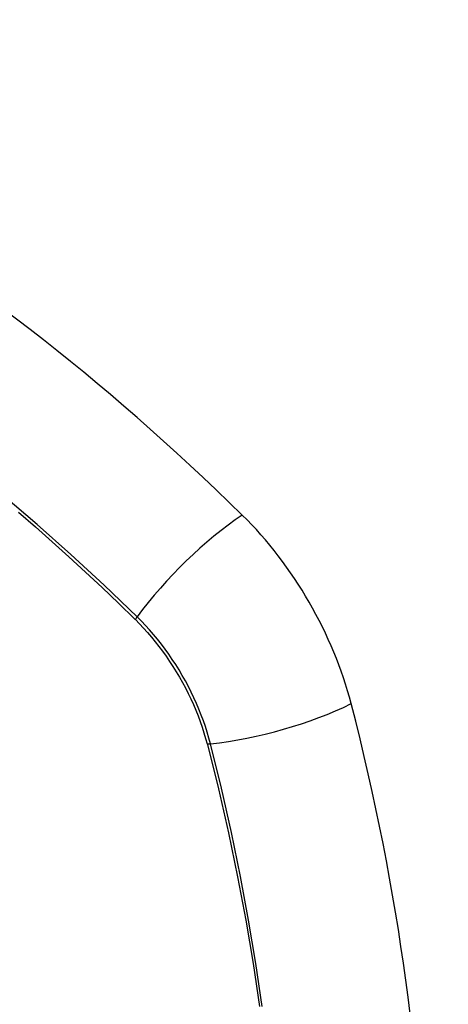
# Model space of a CAD drawing. Header units: inches. Extents: x 481 to 566.6, y 187.4 to 263.9.
# Tile 61 of 132: x 516.176 to 516.479, y 235.961 to 236.657. Entities that reach past the tile are written whole.
import ezdxf

# ---------------------------------------------------------------- set-up
doc = ezdxf.new("R2010")
doc.units = ezdxf.units.IN
doc.header["$MEASUREMENT"] = 0
doc.layers.add('Visible Edges(ANSI)', color=7, linetype='Continuous', lineweight=25)
doc.layers.add('Visible Tangent Edges(ANSI)', color=7, linetype='Continuous', lineweight=25)

msp = doc.modelspace()

# ---------------------------------------------------------------- linework, layer by layer
at = {"layer": 'Visible Edges(ANSI)'}
for centre, major_axis, start_param, end_param in [((516.03052, 235.48041), (-0.64961, 1.12515), 5.161526, 5.834048), ((516.29232, 236.1941), (0.08858, -0.15343), 1.121659, 2.019933), ((515.54334, 236.32423), (-0.64961, 1.12515), 3.59073, 4.263252)]:
    msp.add_ellipse(centre, major_axis=major_axis, ratio=0.57735, start_param=start_param, end_param=end_param, dxfattribs=at)
at = {"layer": 'Visible Tangent Edges(ANSI)'}
for p, q in [((516.25778, 236.23327), (516.25812, 236.23293)), ((516.30885, 236.14506), (516.30897, 236.14461))]:
    msp.add_line(p, q, dxfattribs=at)
at = {"layer": 'Visible Tangent Edges(ANSI)', "flags": 128}
for points in [[(516.25937, 236.23487), (516.23608, 236.25722), (516.21254, 236.27899), (516.18877, 236.30014), (516.1648, 236.32064)], [(516.17567, 236.30881), (516.18757, 236.29848), (516.19942, 236.288), (516.21121, 236.27735), (516.22295, 236.26655), (516.23462, 236.25561), (516.24617, 236.24457), (516.25778, 236.23327)], [(516.25812, 236.23293), (516.26101, 236.23), (516.26386, 236.22698), (516.26667, 236.22385), (516.26942, 236.22064), (516.27212, 236.21735), (516.27476, 236.21398), (516.27735, 236.21053), (516.27986, 236.20701), (516.28231, 236.20342), (516.28469, 236.19977), (516.28699, 236.19606), (516.28921, 236.19231), (516.29135, 236.1885), (516.29341, 236.18466), (516.29538, 236.18077), (516.29727, 236.17686), (516.29906, 236.17292), (516.30076, 236.16896), (516.30236, 236.16498), (516.30386, 236.161), (516.30526, 236.15701), (516.30656, 236.15302), (516.30776, 236.14903), (516.30885, 236.14506)], [(516.31115, 236.14518), (516.31007, 236.14923), (516.30888, 236.1533), (516.30758, 236.15738), (516.30618, 236.16146), (516.30466, 236.16554), (516.30304, 236.16961), (516.30132, 236.17366), (516.2995, 236.17769), (516.29758, 236.1817), (516.29557, 236.18567), (516.29347, 236.18961), (516.29128, 236.1935), (516.289, 236.19734), (516.28664, 236.20113), (516.28421, 236.20486), (516.2817, 236.20852), (516.27911, 236.21211), (516.27647, 236.21563), (516.27375, 236.21906), (516.27098, 236.22242), (516.26815, 236.22568), (516.26527, 236.22884), (516.26234, 236.23191), (516.25937, 236.23487)], [(516.30897, 236.14461), (516.31674, 236.11335), (516.32386, 236.08222), (516.33033, 236.05126), (516.33614, 236.02047), (516.34127, 235.98988), (516.34574, 235.95952)], [(516.3476, 235.95958), (516.34318, 235.99001), (516.3381, 236.02068), (516.33235, 236.05155), (516.32594, 236.0826), (516.31887, 236.11382), (516.31115, 236.14518)]]:
    msp.add_lwpolyline(points, dxfattribs=at)
at = {"layer": 'Visible Tangent Edges(ANSI)'}
for centre, major_axis, ratio, start_param, end_param in [((515.92479, 235.9819), (-0.17318, 0.29996), 0.57735, 5.05527, 10.652693), ((516.3179, 236.23904), (-0.08271, -0.08432), 0.354513, 4.18549, 5.093849), ((516.26424, 236.23522), (-0.00686, -0.00706), 0.356312, 5.09202, 5.355727), ((516.34403, 236.19378), (-0.11437, -0.02947), 0.354513, 1.189336, 2.097696), ((516.31389, 236.14923), (-0.00954, -0.00241), 0.356312, 0.927458, 1.191165)]:
    msp.add_ellipse(centre, major_axis=major_axis, ratio=ratio, start_param=start_param, end_param=end_param, dxfattribs=at)
msp.add_ellipse((515.92538, 235.98225), major_axis=(0.17111, -0.29637), ratio=0.57735, dxfattribs=at)

doc.saveas('drawing.dxf')
